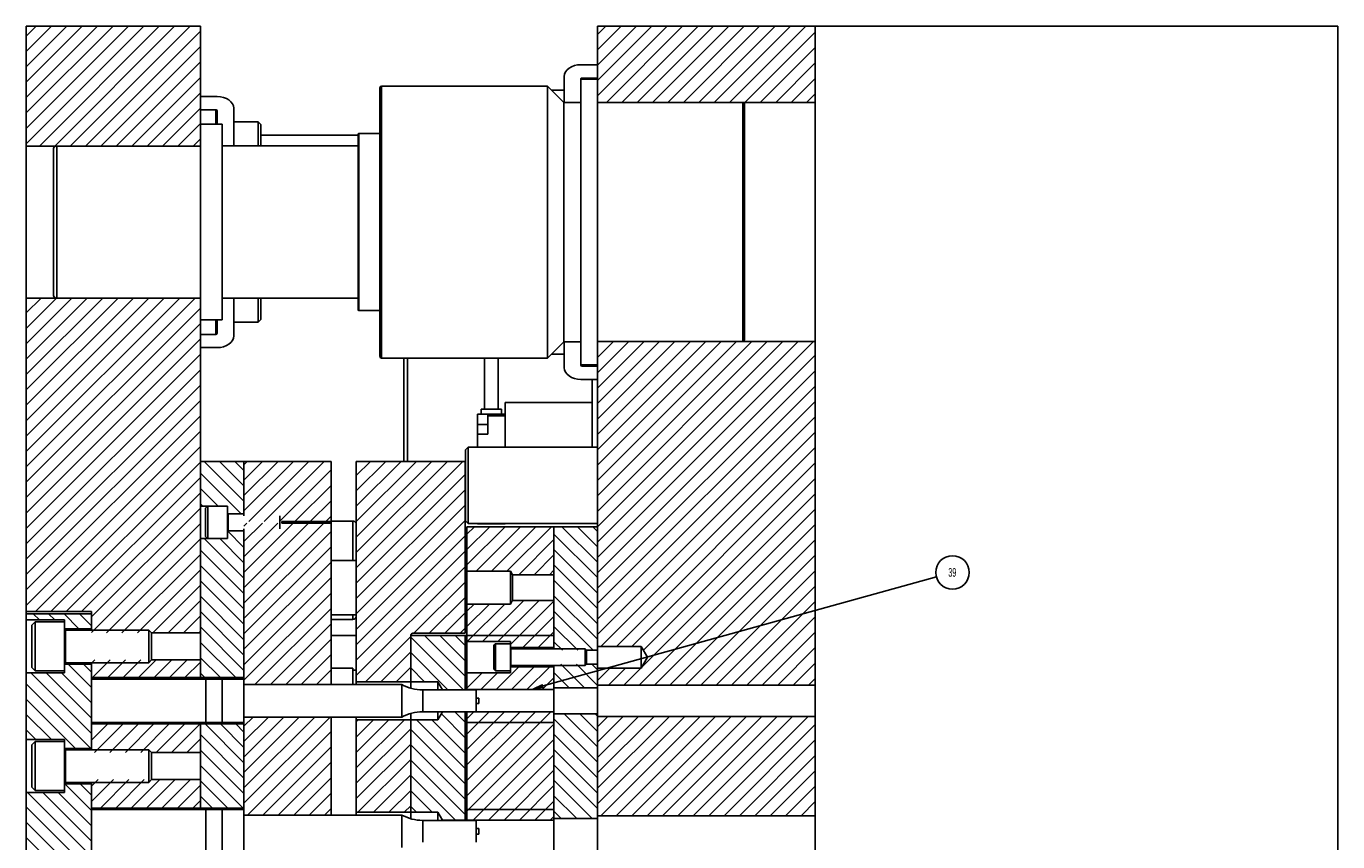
# Model space of a CAD drawing. Header units: inches. Extents: x 220 to 877, y 4 to 174.
# Tile 142 of 256: x 275 to 290, y 98 to 107. Entities that reach past the tile are written whole.
import ezdxf

# ---------------------------------------------------------------- set-up
doc = ezdxf.new("R2010")
doc.units = ezdxf.units.IN
doc.header["$LTSCALE"] = 0.5
doc.header["$MEASUREMENT"] = 0
for name, color, linetype in [('SID-M-D', 42, 'Continuous'), ('SID-M-F', 202, 'Continuous'), ('SID-M-S', 105, 'Continuous')]:
    doc.layers.add(name, color=color, linetype=linetype)
doc.styles.add('SLDTEXTSTYLE0', font='TXT', dxfattribs={"width": 0.595745})

msp = doc.modelspace()

# ---------------------------------------------------------------- linework, layer by layer
at = {"layer": 'SID-M-D'}
msp.add_line((280.53548, 99.8283), (285.04997, 101.08135), dxfattribs=at)
at = {"layer": 'SID-M-D', "color": 0}
msp.add_circle((285.23533, 101.13279), 0.19237, dxfattribs=at)
at = {"layer": 'SID-M-D'}
msp.add_solid([(280.54244, 99.80324), (280.38517, 99.78657), (280.54244, 99.80324), (280.52853, 99.85335)], dxfattribs=at)
at = {"layer": 'SID-M-F', "linetype": 'Continuous'}
for p, q in [((274.59937, 107.29572), (274.71222, 107.40857)), ((274.59937, 107.11895), (274.889, 107.40857)), ((274.59937, 106.94217), (275.06578, 107.40857)), ((274.59937, 106.76539), (275.24255, 107.40857)), ((274.59937, 106.58862), (275.41933, 107.40857)), ((274.59937, 106.41184), (275.59611, 107.40857)), ((274.59937, 106.23506), (275.77288, 107.40857)), ((274.59937, 106.05829), (275.94966, 107.40857)), ((274.75001, 106.03214), (276.12644, 107.40857)), ((274.92678, 106.03214), (276.30321, 107.40857)), ((275.10356, 106.03214), (276.47999, 107.40857)), ((281.15937, 107.31498), (281.25296, 107.40857)), ((281.15937, 107.13821), (281.42974, 107.40857)), ((281.15937, 106.96143), (281.60652, 107.40857)), ((281.15937, 106.78465), (281.78329, 107.40857)), ((281.15937, 106.60788), (281.96007, 107.40857)), ((281.26094, 106.53266), (282.13685, 107.40857)), ((281.43771, 106.53266), (282.31362, 107.40857)), ((281.61449, 106.53266), (282.4904, 107.40857)), ((281.79127, 106.53266), (282.66718, 107.40857)), ((281.96804, 106.53266), (282.84395, 107.40857)), ((282.14482, 106.53266), (283.02073, 107.40857)), ((282.3216, 106.53266), (283.19751, 107.40857)), ((282.49837, 106.53266), (283.37428, 107.40857)), ((282.67515, 106.53266), (283.55106, 107.40857)), ((275.28034, 106.03214), (276.59937, 107.35118)), ((282.85193, 106.53266), (283.65937, 107.34011)), ((275.45711, 106.03214), (276.59937, 107.1744)), ((283.0287, 106.53266), (283.65937, 107.16333)), ((275.63389, 106.03214), (276.59937, 106.99763)), ((283.20548, 106.53266), (283.65937, 106.98656)), ((275.81067, 106.03214), (276.59937, 106.82085)), ((283.38226, 106.53266), (283.65937, 106.80978)), ((275.98744, 106.03214), (276.59937, 106.64407)), ((283.55903, 106.53266), (283.65937, 106.633)), ((276.16422, 106.03214), (276.59937, 106.4673)), ((276.341, 106.03214), (276.59937, 106.29052)), ((276.51777, 106.03214), (276.59937, 106.11374)), ((274.59937, 104.11374), (274.77063, 104.285)), ((274.59937, 103.93697), (274.94741, 104.285)), ((274.59937, 103.76019), (275.12419, 104.285)), ((274.59937, 103.58341), (275.30096, 104.285)), ((274.59937, 103.40664), (275.47774, 104.285)), ((274.59937, 103.22986), (275.65452, 104.285)), ((274.59937, 103.05308), (275.83129, 104.285)), ((274.59937, 102.87631), (276.00807, 104.285)), ((274.59937, 102.69953), (276.18485, 104.285)), ((274.59937, 102.52275), (276.36162, 104.285)), ((274.59937, 102.34598), (276.5384, 104.285)), ((274.59937, 102.1692), (276.59937, 104.1692)), ((274.59937, 101.99242), (276.59937, 103.99242)), ((274.59937, 101.81564), (276.59937, 103.81564)), ((281.15937, 103.77945), (281.16441, 103.78448)), ((281.15937, 103.60267), (281.34118, 103.78448)), ((281.15937, 103.4259), (281.51796, 103.78448)), ((281.15937, 103.24912), (281.69474, 103.78448)), ((281.15937, 103.07234), (281.87151, 103.78448)), ((281.15937, 102.89557), (282.04829, 103.78448)), ((281.15937, 102.71879), (282.22507, 103.78448)), ((281.15937, 102.54201), (282.40184, 103.78448)), ((281.15937, 102.36524), (282.57862, 103.78448)), ((281.15937, 102.18846), (282.7554, 103.78448)), ((281.15937, 102.01168), (282.93217, 103.78448)), ((281.15937, 101.83491), (283.10895, 103.78448)), ((281.15937, 101.65813), (283.28573, 103.78448)), ((281.15937, 101.48135), (283.4625, 103.78448)), ((281.15937, 101.30458), (283.63928, 103.78448)), ((274.59937, 101.63887), (276.59937, 103.63887)), ((281.15937, 101.1278), (283.65937, 103.6278)), ((274.59937, 101.46209), (276.59937, 103.46209)), ((281.15937, 100.95102), (283.65937, 103.45102)), ((274.59937, 101.28531), (276.59937, 103.28531)), ((281.15937, 100.77425), (283.65937, 103.27425)), ((274.59937, 101.10854), (276.59937, 103.10854)), ((281.15937, 100.59747), (283.65937, 103.09747)), ((274.59937, 100.93176), (276.59937, 102.93176)), ((281.15937, 100.42069), (283.65937, 102.92069)), ((274.59937, 100.75498), (276.59937, 102.75498)), ((281.19903, 100.28357), (283.65937, 102.74392)), ((274.70474, 100.68357), (276.59937, 102.57821)), ((281.37581, 100.28357), (283.65937, 102.56714)), ((277.09937, 101.95122), (276.64202, 102.40857)), ((277.09937, 102.128), (276.8188, 102.40857)), ((277.09937, 102.30478), (276.99557, 102.40857)), ((277.09937, 102.3711), (277.13685, 102.40857)), ((277.09937, 102.19432), (277.31362, 102.40857)), ((277.09937, 102.01755), (277.4904, 102.40857)), ((277.09937, 101.84077), (277.66718, 102.40857)), ((277.15396, 101.71859), (277.84395, 102.40857)), ((277.33074, 101.71859), (278.02073, 102.40857)), ((278.38937, 102.24689), (278.55106, 102.40857)), ((278.38937, 102.07011), (278.72784, 102.40857)), ((278.38937, 101.89333), (278.90461, 102.40857)), ((278.38937, 101.71656), (279.08139, 102.40857)), ((278.38937, 101.53978), (279.25817, 102.40857)), ((278.38937, 101.363), (279.43494, 102.40857)), ((278.38937, 101.18623), (279.61172, 102.40857)), ((274.88152, 100.68357), (276.59937, 102.40143)), ((277.06655, 101.80727), (276.59937, 102.27444)), ((277.50752, 101.71859), (278.09937, 102.31044)), ((278.38937, 101.00945), (279.63937, 102.25945)), ((281.55258, 100.28357), (283.65937, 102.39036)), ((275.05829, 100.68357), (276.59937, 102.22465)), ((277.68429, 101.71859), (278.09937, 102.13366)), ((281.68564, 100.23986), (283.65937, 102.21359)), ((275.23507, 100.68357), (276.59937, 102.04788)), ((276.80267, 101.89437), (276.59937, 102.09767)), ((277.86107, 101.71859), (278.09937, 101.95689)), ((278.38937, 100.83267), (279.63937, 102.08267)), ((281.66425, 100.04168), (283.65937, 102.03681)), ((275.34937, 100.6211), (276.59937, 101.8711)), ((276.62589, 101.89437), (276.59937, 101.92089)), ((278.38937, 100.6559), (279.63937, 101.9059)), ((281.6376, 99.83826), (283.65937, 101.86003)), ((275.34937, 100.44432), (276.59937, 101.69432)), ((277.09937, 101.66399), (277.13394, 101.69856)), ((277.09937, 101.48722), (277.31072, 101.69856)), ((277.09937, 101.31044), (277.48749, 101.69856)), ((277.09937, 101.13366), (277.66427, 101.69856)), ((277.09937, 100.95689), (277.84105, 101.69856)), ((277.09937, 100.78011), (278.01782, 101.69856)), ((278.03785, 101.71859), (278.09937, 101.78011)), ((278.38937, 100.47912), (279.63937, 101.72912)), ((279.65937, 101.57234), (279.7456, 101.65857)), ((279.65937, 101.39557), (279.92238, 101.65857)), ((279.65937, 101.21879), (280.09916, 101.65857)), ((279.76441, 101.14705), (280.27593, 101.65857)), ((279.94119, 101.14705), (280.45271, 101.65857)), ((280.11797, 101.14705), (280.62949, 101.65857)), ((281.15937, 101.24998), (280.75078, 101.65857)), ((281.15937, 101.42676), (280.92756, 101.65857)), ((281.15937, 101.60353), (281.10433, 101.65857)), ((281.81438, 99.83826), (283.65937, 101.68326)), ((275.52165, 100.43982), (276.59937, 101.51755)), ((277.09937, 101.06734), (276.64394, 101.52278)), ((277.09937, 101.24411), (276.82071, 101.52278)), ((277.09937, 101.42089), (276.91038, 101.60988)), ((277.09937, 101.59767), (277.08716, 101.60988)), ((277.09937, 100.60333), (278.09937, 101.60333)), ((278.38937, 100.30234), (279.63937, 101.55234)), ((280.2543, 101.10661), (280.65937, 101.51168)), ((281.15937, 101.0732), (280.65937, 101.5732)), ((281.99115, 99.83826), (283.65937, 101.50648)), ((277.09937, 100.89056), (276.59937, 101.39056)), ((277.09937, 100.42656), (278.09937, 101.42656)), ((278.38937, 100.12557), (279.63937, 101.37557)), ((281.15937, 100.89643), (280.65937, 101.39643)), ((275.69843, 100.43982), (276.59937, 101.34077)), ((277.09937, 100.71378), (276.59937, 101.21378)), ((277.09937, 100.24978), (278.09937, 101.24978)), ((280.43107, 101.10661), (280.65937, 101.33491)), ((281.15937, 100.71965), (280.65937, 101.21965)), ((282.16793, 99.83826), (283.65937, 101.3297)), ((275.8752, 100.43982), (276.59937, 101.16399)), ((277.09937, 100.073), (278.09937, 101.073)), ((278.38937, 99.94879), (279.63937, 101.19879)), ((280.60785, 101.10661), (280.65937, 101.15813)), ((282.34471, 99.83826), (283.65937, 101.15293)), ((276.05198, 100.43982), (276.59937, 100.98722)), ((277.09937, 100.53701), (276.59937, 101.03701)), ((279.05093, 100.43357), (279.63937, 101.02201)), ((281.15937, 100.54287), (280.65937, 101.04287)), ((282.52148, 99.83826), (283.65937, 100.97615)), ((276.22876, 100.43982), (276.59937, 100.81044)), ((277.09937, 100.36023), (276.59937, 100.86023)), ((277.09937, 99.89623), (278.09937, 100.89623)), ((279.22771, 100.43357), (279.63937, 100.84524)), ((279.65937, 100.68846), (279.74101, 100.77009)), ((279.65937, 100.51168), (279.91778, 100.77009)), ((279.66254, 100.33807), (280.09456, 100.77009)), ((279.83932, 100.33807), (280.31178, 100.81054)), ((280.01609, 100.33807), (280.48856, 100.81054)), ((280.15937, 100.30458), (280.65937, 100.80458)), ((281.15937, 100.3661), (280.65937, 100.8661)), ((282.69826, 99.83826), (283.65937, 100.79937)), ((274.75021, 100.58807), (274.67971, 100.65857)), ((274.92699, 100.58807), (274.85649, 100.65857)), ((275.20526, 100.48657), (275.03326, 100.65857)), ((275.34937, 100.51924), (275.21004, 100.65857)), ((276.40553, 100.43982), (276.59937, 100.63366)), ((277.09937, 100.18345), (276.59937, 100.68345)), ((277.226, 99.84607), (278.09937, 100.71945)), ((279.40449, 100.43357), (279.63937, 100.66846)), ((280.30065, 100.26907), (280.65937, 100.6278)), ((281.11062, 100.23807), (280.65937, 100.68932)), ((282.87504, 99.83826), (283.65937, 100.6226)), ((276.58231, 100.43982), (276.59937, 100.45689)), ((277.09937, 100.00668), (276.59937, 100.50668)), ((277.40277, 99.84607), (278.09937, 100.54267)), ((279.58126, 100.43357), (279.63937, 100.49168)), ((280.47742, 100.26907), (280.65937, 100.45102)), ((280.93384, 100.23807), (280.65937, 100.51254)), ((277.00508, 99.9242), (276.59937, 100.3299)), ((277.57955, 99.84607), (278.09937, 100.3659)), ((278.49468, 99.87732), (279.01437, 100.39701)), ((279.61857, 99.78557), (279.01437, 100.38978)), ((279.63937, 99.94155), (279.17235, 100.40857)), ((279.63937, 100.11833), (279.34913, 100.40857)), ((279.63937, 100.29511), (279.52591, 100.40857)), ((280.75707, 100.23807), (280.65937, 100.33577)), ((283.05181, 99.83826), (283.65937, 100.44582)), ((276.8283, 99.9242), (276.59937, 100.15312)), ((277.75633, 99.84607), (278.09937, 100.18912)), ((278.67146, 99.87732), (279.01437, 100.22024)), ((279.4418, 99.78557), (279.01437, 100.213)), ((280.6542, 100.26907), (280.65937, 100.27425)), ((283.22859, 99.83826), (283.65937, 100.26904)), ((275.34937, 99.81213), (275.08093, 100.08057)), ((275.34937, 99.98891), (275.25771, 100.08057)), ((275.34937, 100.09077), (275.38593, 100.12732)), ((275.35958, 99.9242), (275.5627, 100.12732)), ((275.53635, 99.9242), (275.73948, 100.12732)), ((275.71313, 99.9242), (275.91626, 100.12732)), ((275.88991, 99.9242), (276.09303, 100.12732)), ((276.06668, 99.9242), (276.26981, 100.12732)), ((276.24346, 99.9242), (276.44659, 100.12732)), ((276.42024, 99.9242), (276.59937, 100.10333)), ((277.9331, 99.84607), (278.09937, 100.01234)), ((278.84824, 99.87732), (279.01437, 100.04346)), ((279.17327, 99.87732), (279.01437, 100.03622)), ((279.99492, 99.78657), (280.25642, 100.04807)), ((280.1717, 99.78657), (280.4332, 100.04807)), ((280.34848, 99.78657), (280.60998, 100.04807)), ((281.01135, 99.80701), (280.73929, 100.07907)), ((281.15937, 99.83577), (280.91607, 100.07907)), ((281.15937, 100.01254), (281.09284, 100.07907)), ((281.15937, 99.89036), (281.30258, 100.03357)), ((281.28405, 99.83826), (281.47936, 100.03357)), ((281.46082, 99.83826), (281.65614, 100.03357)), ((283.40537, 99.83826), (283.65937, 100.09227)), ((275.34283, 99.11157), (274.59937, 99.85503)), ((275.34937, 99.2818), (274.6521, 99.97907)), ((275.34937, 99.45858), (274.82888, 99.97907)), ((275.34937, 99.63536), (275.00566, 99.97907)), ((276.59701, 99.9242), (276.59937, 99.92656)), ((276.65152, 99.9242), (276.59937, 99.97635)), ((279.65937, 99.80458), (279.83387, 99.97907)), ((279.81815, 99.78657), (280.01065, 99.97907)), ((280.52525, 99.78657), (280.65937, 99.92069)), ((280.83457, 99.80701), (280.65937, 99.98221)), ((283.58214, 99.83826), (283.65937, 99.91549)), ((275.16605, 99.11157), (274.59937, 99.67825)), ((274.88777, 99.21307), (274.59937, 99.50147)), ((277.09937, 99.3659), (277.20455, 99.47107)), ((277.09937, 99.18912), (277.38133, 99.47107)), ((277.09937, 99.01234), (277.5581, 99.47107)), ((277.09937, 98.83557), (277.73488, 99.47107)), ((277.09937, 98.65879), (277.91166, 99.47107)), ((277.09937, 98.48201), (278.08843, 99.47107)), ((278.38937, 99.41846), (278.41074, 99.43982)), ((278.38937, 99.24168), (278.58751, 99.43982)), ((278.38937, 99.06491), (278.76429, 99.43982)), ((278.38937, 98.88813), (278.94107, 99.43982)), ((279.63937, 98.88089), (279.08044, 99.43982)), ((279.63937, 99.05767), (279.25722, 99.43982)), ((279.63937, 99.23444), (279.36608, 99.50774)), ((279.63937, 99.41122), (279.51902, 99.53157)), ((279.65937, 99.27425), (279.9157, 99.53057)), ((279.65937, 99.09747), (280.09248, 99.53057)), ((279.65937, 98.92069), (280.26925, 99.53057)), ((279.65937, 98.74392), (280.44603, 99.53057)), ((279.65937, 98.56714), (280.62281, 99.53057)), ((279.65937, 99.45102), (279.73892, 99.53057)), ((281.15937, 98.95188), (280.65937, 99.45188)), ((281.15937, 99.12866), (280.7779, 99.51014)), ((281.15937, 99.30544), (280.95467, 99.51014)), ((281.15937, 99.48221), (281.13145, 99.51014)), ((281.15937, 99.36003), (281.27823, 99.47889)), ((281.15937, 99.18326), (281.455, 99.47889)), ((281.15937, 99.00648), (281.63178, 99.47889)), ((281.15937, 98.8297), (281.80856, 99.47889)), ((281.15937, 98.65293), (281.98533, 99.47889)), ((281.15937, 98.47615), (282.16211, 99.47889)), ((281.19826, 98.33826), (282.33889, 99.47889)), ((281.37504, 98.33826), (282.51566, 99.47889)), ((281.55181, 98.33826), (282.69244, 99.47889)), ((281.72859, 98.33826), (282.86922, 99.47889)), ((281.90537, 98.33826), (283.04599, 99.47889)), ((282.08214, 98.33826), (283.22277, 99.47889)), ((282.25892, 98.33826), (283.39955, 99.47889)), ((282.4357, 98.33826), (283.57632, 99.47889)), ((274.711, 99.21307), (274.59937, 99.3247)), ((275.34937, 99.38366), (275.35866, 99.39295)), ((275.34937, 99.20689), (275.53543, 99.39295)), ((275.38409, 99.06482), (275.71221, 99.39295)), ((275.56086, 99.06482), (275.88899, 99.39295)), ((275.73764, 99.06482), (276.06576, 99.39295)), ((275.91442, 99.06482), (276.24254, 99.39295)), ((276.09119, 99.06482), (276.41932, 99.39295)), ((276.26797, 99.06482), (276.59609, 99.39295)), ((277.09937, 98.76924), (276.59937, 99.26924)), ((277.09937, 98.94602), (276.65244, 99.39295)), ((277.09937, 99.12279), (276.82922, 99.39295)), ((277.09937, 99.29957), (277.006, 99.39295)), ((277.14021, 98.34607), (278.09937, 99.30524)), ((278.38937, 98.71135), (279.01437, 99.33635)), ((279.63937, 98.70411), (279.01437, 99.32911)), ((279.65937, 98.39036), (280.65937, 99.39036)), ((281.15937, 98.77511), (280.65937, 99.27511)), ((282.61247, 98.33826), (283.65937, 99.38516)), ((276.44475, 99.06482), (276.59937, 99.21945)), ((277.31699, 98.34607), (278.09937, 99.12846)), ((278.38937, 98.53458), (279.01437, 99.15958)), ((279.63937, 98.52734), (279.01437, 99.15234)), ((279.73236, 98.28657), (280.65937, 99.21359)), ((281.15937, 98.59833), (280.65937, 99.09833)), ((282.78925, 98.33826), (283.65937, 99.20838)), ((277.09937, 98.59246), (276.59937, 99.09246)), ((277.49376, 98.34607), (278.09937, 98.95168)), ((278.4089, 98.37732), (279.01437, 98.9828)), ((279.63937, 98.35056), (279.01437, 98.97556)), ((279.90914, 98.28657), (280.65937, 99.03681)), ((282.96603, 98.33826), (283.65937, 99.03161)), ((277.09086, 98.4242), (276.59937, 98.91569)), ((278.58567, 98.37732), (279.01437, 98.80602)), ((279.52758, 98.28557), (279.01437, 98.79878)), ((280.08591, 98.28657), (280.65937, 98.86003)), ((281.15937, 98.42155), (280.65937, 98.92155)), ((283.1428, 98.33826), (283.65937, 98.85483)), ((275.34937, 98.39792), (275.04172, 98.70557)), ((275.34937, 98.5747), (275.2185, 98.70557)), ((275.34937, 98.67656), (275.42514, 98.75232)), ((275.34937, 98.49978), (275.60192, 98.75232)), ((275.45057, 98.4242), (275.77869, 98.75232)), ((275.62734, 98.4242), (275.95547, 98.75232)), ((275.80412, 98.4242), (276.13225, 98.75232)), ((275.9809, 98.4242), (276.30902, 98.75232)), ((276.15767, 98.4242), (276.4858, 98.75232)), ((276.33445, 98.4242), (276.59937, 98.68912)), ((276.91409, 98.4242), (276.59937, 98.73891)), ((277.67054, 98.34607), (278.09937, 98.77491)), ((280.26269, 98.28657), (280.65937, 98.68326)), ((281.09714, 98.30701), (280.65937, 98.74478)), ((283.31958, 98.33826), (283.65937, 98.67805)), ((275.34937, 97.86759), (274.61289, 98.60407)), ((275.34937, 98.04437), (274.78967, 98.60407)), ((275.34937, 98.22114), (274.96644, 98.60407)), ((276.51123, 98.4242), (276.59937, 98.51234)), ((276.73731, 98.4242), (276.59937, 98.56213)), ((277.84732, 98.34607), (278.09937, 98.59813)), ((278.76245, 98.37732), (279.01437, 98.62925)), ((279.25906, 98.37732), (279.01437, 98.62201)), ((280.43947, 98.28657), (280.65937, 98.50648)), ((280.92036, 98.30701), (280.65937, 98.568)), ((283.49636, 98.33826), (283.65937, 98.50128)), ((275.30361, 97.73657), (274.59937, 98.44081)), ((278.02409, 98.34607), (278.09937, 98.42135)), ((278.93923, 98.37732), (279.01437, 98.45247)), ((279.08228, 98.37732), (279.01437, 98.44523)), ((280.74358, 98.30701), (280.65937, 98.39122)), ((275.02534, 97.83807), (274.59937, 98.26404)), ((280.61624, 98.28657), (280.65937, 98.3297)), ((274.84856, 97.83807), (274.59937, 98.08726))]:
    msp.add_line(p, q, dxfattribs=at)
at = {"layer": 'SID-M-S'}
for p, q in [((274.59937, 100.58807), (274.59937, 107.40857)), ((276.59937, 107.40857), (274.59937, 107.40857)), ((276.59937, 107.40857), (276.59937, 99.90857)), ((281.15937, 107.40857), (281.15937, 100.07907)), ((281.15937, 107.40857), (289.65937, 107.40857)), ((283.65937, 90.40857), (283.65937, 107.40857)), ((289.65937, 90.40857), (289.65937, 107.40857)), ((280.80923, 106.90619), (280.83273, 106.92644)), ((280.83273, 106.92644), (280.86137, 106.94306)), ((280.86137, 106.94306), (280.89405, 106.95541)), ((280.89405, 106.95541), (280.9295, 106.96302)), ((280.9295, 106.96302), (280.96637, 106.96558)), ((281.15937, 106.96558), (280.96637, 106.96558)), ((280.77737, 106.83194), (280.781, 106.85801)), ((280.77737, 106.53357), (280.77737, 106.83194)), ((280.781, 106.85801), (280.79176, 106.88308)), ((280.79176, 106.88308), (280.80923, 106.90619)), ((280.96637, 106.80118), (280.96637, 103.51596)), ((281.15937, 106.80007), (280.96637, 106.80007)), ((280.98387, 106.81356), (281.15937, 106.81356)), ((280.98387, 106.81356), (280.98387, 106.80007)), ((278.65937, 103.61607), (278.65937, 106.70107)), ((280.58587, 106.72107), (278.67937, 106.72107)), ((278.67937, 103.59607), (278.67937, 106.72107)), ((280.77337, 106.53357), (280.58587, 106.72107)), ((280.58587, 103.59607), (280.58587, 106.72107)), ((280.77737, 106.67458), (280.63237, 106.67458)), ((276.59937, 106.60099), (276.79237, 106.60099)), ((276.79237, 106.60099), (276.82925, 106.59842)), ((276.82925, 106.59842), (276.8647, 106.59081)), ((276.8647, 106.59081), (276.89738, 106.57846)), ((276.89738, 106.57846), (276.92602, 106.56184)), ((276.92602, 106.56184), (276.94952, 106.54159)), ((276.94952, 106.54159), (276.96699, 106.51849)), ((276.96699, 106.51849), (276.97774, 106.49342)), ((276.97774, 106.49342), (276.98137, 106.46734)), ((280.96637, 106.53357), (280.77337, 106.53357)), ((280.77337, 103.78357), (280.77337, 106.53357)), ((281.15937, 106.53266), (283.65937, 106.53266)), ((282.82687, 103.78448), (282.82687, 106.53266)), ((282.84687, 103.80357), (282.84687, 106.51357)), ((276.77487, 106.44896), (276.59937, 106.44896)), ((276.77487, 106.28357), (276.77487, 106.44896)), ((276.79237, 106.28357), (276.79237, 106.43658)), ((276.98137, 106.46734), (276.98137, 106.03357)), ((276.84937, 106.28357), (276.59937, 106.28357)), ((276.84937, 106.28357), (276.84937, 104.03357)), ((277.26262, 106.30998), (276.98137, 106.30998)), ((277.29387, 106.27873), (277.26262, 106.30998)), ((277.26262, 106.30998), (277.26262, 106.03357)), ((277.29387, 106.27873), (277.29387, 106.03357)), ((278.65937, 106.1742), (278.41725, 106.1742)), ((278.41725, 104.14295), (278.41725, 106.1742)), ((274.59937, 106.03214), (276.59937, 106.03214)), ((274.95124, 106.03214), (274.95124, 104.285)), ((278.40937, 106.03357), (276.84937, 106.03357)), ((277.29387, 106.15857), (278.40937, 106.15857)), ((278.40937, 104.15082), (278.40937, 106.16632)), ((274.91187, 105.9942), (274.91187, 104.32294)), ((276.59937, 104.285), (274.59937, 104.285)), ((276.84937, 104.28357), (278.40937, 104.28357)), ((276.98137, 104.28357), (276.98137, 103.8498)), ((277.26262, 104.28357), (277.26262, 104.00717)), ((277.29387, 104.28357), (277.29387, 104.03842)), ((278.41725, 104.14295), (278.65937, 104.14295)), ((276.59937, 104.03357), (276.84937, 104.03357)), ((276.77487, 103.86819), (276.77487, 104.03357)), ((276.79237, 104.03357), (276.79237, 103.88056)), ((276.98137, 104.00717), (277.26262, 104.00717)), ((277.26262, 104.00717), (277.29387, 104.03842)), ((276.77487, 103.86819), (276.59937, 103.86819)), ((276.94952, 103.77556), (276.92602, 103.7553)), ((276.96699, 103.79866), (276.94952, 103.77556)), ((276.97774, 103.82373), (276.96699, 103.79866)), ((276.98137, 103.8498), (276.97774, 103.82373)), ((280.58587, 103.59607), (280.77337, 103.78357)), ((280.77337, 103.78357), (280.96637, 103.78357)), ((280.77737, 103.48521), (280.77737, 103.78357)), ((283.65937, 103.78448), (281.15937, 103.78448)), ((276.59937, 103.71616), (276.79237, 103.71616)), ((276.82925, 103.71873), (276.79237, 103.71616)), ((276.8647, 103.72633), (276.82925, 103.71873)), ((276.89738, 103.73868), (276.8647, 103.72633)), ((276.92602, 103.7553), (276.89738, 103.73868)), ((280.63237, 103.64257), (280.77737, 103.64257)), ((278.67937, 103.59607), (280.58587, 103.59607)), ((278.93699, 103.59607), (278.93699, 102.40857)), ((278.97799, 102.40857), (278.97799, 103.59607)), ((279.86115, 103.59607), (279.86115, 103.01074)), ((280.01863, 103.01074), (280.01863, 103.59607)), ((280.781, 103.45913), (280.77737, 103.48521)), ((280.96637, 103.51707), (281.15937, 103.51707)), ((280.98387, 103.51707), (280.98387, 103.50359)), ((280.98387, 103.50359), (281.15937, 103.50359)), ((280.79176, 103.43406), (280.781, 103.45913)), ((280.80923, 103.41096), (280.79176, 103.43406)), ((280.83273, 103.39071), (280.80923, 103.41096)), ((280.86137, 103.37408), (280.83273, 103.39071)), ((280.89405, 103.36174), (280.86137, 103.37408)), ((280.9295, 103.35413), (280.89405, 103.36174)), ((280.96637, 103.35156), (280.9295, 103.35413)), ((281.15937, 103.35156), (280.96637, 103.35156)), ((281.09937, 102.57107), (281.09937, 103.35156)), ((279.82178, 103.01074), (279.82178, 102.95168)), ((280.058, 103.01074), (279.82178, 103.01074)), ((280.058, 102.95168), (280.058, 103.01074)), ((280.09737, 103.08357), (280.09737, 102.57107)), ((280.09737, 103.08357), (281.09937, 103.08357)), ((279.78241, 102.95168), (279.78241, 102.57107)), ((279.78241, 102.95168), (280.09737, 102.95168)), ((279.90052, 102.95168), (279.90052, 102.72334)), ((280.09737, 102.932), (279.90052, 102.932)), ((279.78241, 102.83357), (279.90052, 102.83357)), ((279.90052, 102.72334), (279.78241, 102.72334)), ((279.67237, 102.57107), (279.64237, 102.54107)), ((281.15937, 102.57107), (279.67237, 102.57107)), ((279.67237, 101.69607), (279.67237, 102.57107)), ((278.09937, 102.40857), (276.59937, 102.40857)), ((277.09937, 102.40857), (277.09937, 101.78357)), ((278.09937, 102.40857), (278.09937, 99.84607)), ((279.63937, 102.40857), (278.38937, 102.40857)), ((278.38937, 102.40857), (278.38937, 99.84607)), ((279.63937, 102.40857), (279.63937, 100.43357)), ((279.64237, 101.72607), (279.64237, 102.54107)), ((276.59937, 101.89437), (276.90937, 101.89437)), ((276.68267, 101.89437), (276.65937, 101.87107)), ((276.65937, 101.54607), (276.65937, 101.87107)), ((276.68437, 101.52278), (276.68437, 101.89437)), ((276.90937, 101.89437), (276.90937, 101.52278)), ((276.90937, 101.80727), (277.09937, 101.80727)), ((276.90977, 101.60988), (276.90977, 101.80727)), ((276.91129, 101.60988), (276.91129, 101.80727)), ((276.91868, 101.60988), (276.91868, 101.80727)), ((277.50987, 101.63357), (277.50987, 101.78357)), ((277.53437, 101.71859), (278.09937, 101.71859)), ((277.53437, 101.69856), (277.53437, 101.71859)), ((278.09937, 101.69856), (277.53437, 101.69856)), ((278.35, 101.72353), (278.09937, 101.72353)), ((278.35, 101.72353), (278.35, 101.27107)), ((279.64237, 101.72607), (279.67237, 101.69607)), ((279.65937, 101.65857), (279.65937, 99.97907)), ((281.15937, 101.65857), (279.65937, 101.65857)), ((279.67237, 101.69607), (281.15937, 101.69607)), ((279.78241, 101.69607), (279.78241, 101.69184)), ((280.09737, 101.69184), (279.78241, 101.69184)), ((280.09737, 101.69184), (280.09737, 101.69607)), ((280.65937, 101.65857), (280.65937, 100.25357)), ((276.90937, 101.52278), (276.59937, 101.52278)), ((276.65937, 101.54607), (276.68267, 101.52278)), ((277.09937, 101.60988), (276.90937, 101.60988)), ((277.09937, 101.63357), (277.09937, 99.90857)), ((278.38937, 101.27107), (278.09937, 101.27107)), ((279.65937, 101.27107), (279.63937, 101.27107)), ((279.65937, 101.14705), (280.15937, 101.14705)), ((280.15937, 101.14705), (280.18175, 101.10661)), ((280.15937, 101.14705), (280.15937, 100.77009)), ((280.18175, 101.10661), (280.65937, 101.10661)), ((280.18175, 101.10661), (280.18175, 100.81054)), ((280.15937, 100.77009), (279.65937, 100.77009)), ((280.65937, 100.81054), (280.18175, 100.81054)), ((274.59937, 100.68357), (275.34937, 100.68357)), ((275.34937, 100.65857), (274.59937, 100.65857)), ((275.34937, 100.68357), (275.34937, 100.47107)), ((278.09937, 100.64607), (278.38937, 100.64607)), ((278.35, 100.64607), (278.35, 100.59361)), ((279.63937, 100.64607), (279.65937, 100.64607)), ((274.59937, 99.21307), (274.59937, 100.58807)), ((274.59937, 100.58807), (275.03937, 100.58807)), ((274.70187, 100.56482), (274.66437, 100.52732)), ((274.66437, 100.03982), (274.66437, 100.52732)), ((275.03937, 100.56482), (274.70187, 100.56482)), ((274.70187, 100.00232), (274.70187, 100.56482)), ((275.03937, 100.58807), (275.03937, 99.97907)), ((275.03937, 100.48657), (275.34937, 100.48657)), ((275.03977, 100.47107), (275.03937, 100.47107)), ((275.03977, 100.09607), (275.03977, 100.47107)), ((275.05114, 100.47107), (275.04129, 100.44402)), ((276.00812, 100.47107), (275.05114, 100.47107)), ((275.05114, 100.09607), (275.05114, 100.47107)), ((276.03937, 100.43982), (276.00812, 100.47107)), ((276.00812, 100.09607), (276.00812, 100.47107)), ((278.09937, 100.59361), (278.35, 100.59361)), ((275.04129, 100.12313), (275.04129, 100.44402)), ((276.03937, 100.43982), (276.59937, 100.43982)), ((276.03937, 100.12732), (276.03937, 100.43982)), ((278.09937, 100.40857), (278.38937, 100.40857)), ((279.65937, 100.40857), (279.01437, 100.40857)), ((279.01437, 100.40857), (279.01437, 99.80557)), ((279.03937, 100.43357), (279.63937, 100.43357)), ((279.63937, 100.40857), (279.63937, 99.78457)), ((279.65937, 100.40857), (280.65937, 100.40857)), ((279.65937, 100.33807), (280.15937, 100.33807)), ((279.98837, 100.31457), (279.96937, 100.29557)), ((280.15937, 100.31457), (279.98837, 100.31457)), ((279.98837, 100.00257), (279.98837, 100.31457)), ((280.15937, 100.33807), (280.15937, 99.97907)), ((279.65937, 100.22857), (279.63937, 100.22857)), ((279.96937, 100.02157), (279.96937, 100.29557)), ((280.15937, 100.26907), (280.65937, 100.26907)), ((280.15977, 100.25357), (280.15937, 100.25357)), ((280.15977, 100.06357), (280.15977, 100.25357)), ((280.16541, 100.25357), (280.16129, 100.24227)), ((280.16129, 100.07488), (280.16129, 100.24227)), ((281.01887, 100.25357), (280.16541, 100.25357)), ((280.16541, 100.06357), (280.16541, 100.25357)), ((281.03437, 100.23807), (281.01887, 100.25357)), ((281.01887, 100.06357), (281.01887, 100.25357)), ((281.03437, 100.23807), (281.15937, 100.23807)), ((281.03437, 100.07907), (281.03437, 100.23807)), ((281.15937, 100.28357), (281.65937, 100.28357)), ((281.65937, 100.28357), (281.73448, 100.15857)), ((281.65937, 100.28357), (281.65937, 100.03357)), ((281.73448, 100.15857), (281.65937, 100.03357)), ((274.66437, 100.03982), (274.70187, 100.00232)), ((274.70187, 100.00232), (275.03937, 100.00232)), ((275.03937, 100.09607), (275.03977, 100.09607)), ((275.34937, 100.08057), (275.03937, 100.08057)), ((275.04129, 100.12313), (275.05114, 100.09607)), ((275.05114, 100.09607), (276.00812, 100.09607)), ((275.34937, 100.09607), (275.34937, 99.09607)), ((276.00812, 100.09607), (276.03937, 100.12732)), ((276.59937, 100.12732), (276.03937, 100.12732)), ((278.09937, 100.03357), (278.34937, 100.03357)), ((278.34937, 99.84607), (278.34937, 100.03357)), ((278.34937, 100.00857), (278.38937, 100.00857)), ((279.96937, 100.02157), (279.98837, 100.00257)), ((279.98837, 100.00257), (280.15937, 100.00257)), ((280.15937, 100.06357), (280.15977, 100.06357)), ((280.65937, 100.04807), (280.15937, 100.04807)), ((280.16129, 100.07488), (280.16541, 100.06357)), ((280.16541, 100.06357), (281.01887, 100.06357)), ((280.65937, 100.06357), (280.65937, 97.75357)), ((281.01887, 100.06357), (281.03437, 100.07907)), ((281.15937, 100.07907), (281.03437, 100.07907)), ((281.15937, 95.04188), (281.15937, 100.07907)), ((281.65937, 100.03357), (281.15937, 100.03357)), ((275.03937, 99.97907), (274.59937, 99.97907)), ((275.34937, 99.9242), (277.09937, 99.9242)), ((277.09937, 99.90857), (275.34937, 99.90857)), ((276.66137, 99.90857), (276.66137, 99.40857)), ((276.66187, 99.40857), (276.66187, 99.90857)), ((276.84937, 99.90857), (276.84937, 99.40857)), ((277.09937, 99.90857), (277.09937, 96.18357)), ((278.38937, 99.87732), (279.32687, 99.87732)), ((279.32687, 99.87732), (279.37985, 99.78557)), ((279.32687, 99.87732), (279.32687, 99.78457)), ((279.63937, 99.91857), (279.65937, 99.91857)), ((279.63937, 99.90857), (279.65937, 99.90857)), ((279.65937, 99.97907), (279.65937, 99.78457)), ((280.15937, 99.97907), (279.65937, 99.97907)), ((278.91137, 99.84607), (277.09937, 99.84607)), ((278.91137, 99.84607), (278.91137, 99.47107)), ((279.76437, 99.78457), (279.15162, 99.78457)), ((279.15162, 99.78457), (279.15162, 99.53257)), ((279.37985, 99.78557), (279.37985, 99.78457)), ((279.37985, 99.78557), (279.63937, 99.78557)), ((279.65937, 99.78657), (280.65937, 99.78657)), ((279.76437, 99.78457), (279.76437, 99.53257)), ((280.65937, 99.80701), (281.15937, 99.80701)), ((281.15937, 99.83826), (283.65937, 99.83826)), ((279.79587, 99.69007), (279.76437, 99.69007)), ((279.76437, 99.62707), (279.79587, 99.62707)), ((279.79587, 99.62707), (279.79587, 99.69007)), ((275.34937, 99.40857), (277.09937, 99.40857)), ((276.59937, 99.40857), (276.59937, 98.40857)), ((277.09937, 99.47107), (278.91137, 99.47107)), ((278.09937, 99.47107), (278.09937, 98.34607)), ((278.38937, 99.47107), (278.38937, 98.34607)), ((279.32687, 99.43982), (278.38937, 99.43982)), ((279.01437, 99.51337), (279.01437, 98.30378)), ((279.15162, 99.53257), (279.76437, 99.53257)), ((279.32687, 99.53257), (279.32687, 99.43982)), ((279.37985, 99.53157), (279.32687, 99.43982)), ((279.37985, 99.53257), (279.37985, 99.53157)), ((279.63937, 99.53157), (279.37985, 99.53157)), ((279.63937, 99.53257), (279.63937, 98.28457)), ((279.65937, 99.53257), (279.65937, 98.28457)), ((280.65937, 99.53057), (279.65937, 99.53057)), ((280.65937, 99.40857), (279.65937, 99.40857)), ((281.15937, 99.51014), (280.65937, 99.51014)), ((283.65937, 99.47889), (281.15937, 99.47889)), ((277.09937, 99.39295), (275.34937, 99.39295)), ((274.59937, 99.21307), (275.03937, 99.21307)), ((274.59937, 99.21307), (274.59937, 97.13357)), ((274.70187, 99.18982), (274.66437, 99.15232)), ((274.66437, 98.66482), (274.66437, 99.15232)), ((275.03937, 99.18982), (274.70187, 99.18982)), ((274.70187, 98.62732), (274.70187, 99.18982)), ((275.03937, 99.21307), (275.03937, 98.60407)), ((275.03937, 99.11157), (275.34937, 99.11157)), ((275.03977, 99.09607), (275.03937, 99.09607)), ((275.03977, 98.72107), (275.03977, 99.09607)), ((275.05114, 99.09607), (275.04129, 99.06902)), ((276.00812, 99.09607), (275.05114, 99.09607)), ((275.05114, 98.72107), (275.05114, 99.09607)), ((276.03937, 99.06482), (276.00812, 99.09607)), ((276.00812, 98.72107), (276.00812, 99.09607)), ((275.04129, 98.74813), (275.04129, 99.06902)), ((276.03937, 99.06482), (276.59937, 99.06482)), ((276.03937, 98.75232), (276.03937, 99.06482)), ((274.66437, 98.66482), (274.70187, 98.62732)), ((275.03937, 98.72107), (275.03977, 98.72107)), ((275.34937, 98.70557), (275.03937, 98.70557)), ((275.04129, 98.74813), (275.05114, 98.72107)), ((275.05114, 98.72107), (276.00812, 98.72107)), ((275.34937, 98.72107), (275.34937, 97.72107)), ((276.00812, 98.72107), (276.03937, 98.75232)), ((276.59937, 98.75232), (276.03937, 98.75232)), ((275.03937, 98.60407), (274.59937, 98.60407)), ((274.70187, 98.62732), (275.03937, 98.62732)), ((275.34937, 98.4242), (277.09937, 98.4242)), ((277.09937, 98.40857), (275.34937, 98.40857)), ((276.66137, 98.40857), (276.66137, 97.90857)), ((276.66187, 97.90857), (276.66187, 98.40857)), ((276.84937, 98.40857), (276.84937, 97.90857)), ((278.91137, 98.34607), (277.09937, 98.34607)), ((278.38937, 98.37732), (279.32687, 98.37732)), ((278.91137, 98.34607), (278.91137, 97.97107)), ((279.32687, 98.37732), (279.37985, 98.28557)), ((279.32687, 98.37732), (279.32687, 98.28457)), ((279.65937, 98.40857), (280.65937, 98.40857)), ((279.76437, 98.28457), (279.15162, 98.28457)), ((279.15162, 98.28457), (279.15162, 98.03257)), ((279.37985, 98.28557), (279.63937, 98.28557)), ((279.37985, 98.28557), (279.37985, 98.28457)), ((279.65937, 98.28657), (280.65937, 98.28657)), ((279.76437, 98.28457), (279.76437, 98.03257)), ((280.65937, 98.30701), (281.15937, 98.30701)), ((281.15937, 98.33826), (283.65937, 98.33826)), ((279.79587, 98.19007), (279.76437, 98.19007)), ((279.76437, 98.12707), (279.79587, 98.12707)), ((279.79587, 98.12707), (279.79587, 98.19007))]:
    msp.add_line(p, q, dxfattribs=at)
for centre, radius, start, end in [((280.98169, 106.79809), 0.01562, 81.950533, 168.578246), ((278.67937, 106.70107), 0.02, 90, 180), ((282.82687, 106.51357), 0.02, 0, 72.655667), ((276.77706, 106.43349), 0.01562, 11.421754, 98.049467), ((278.41725, 106.16632), 0.00787, 90, 180), ((274.95124, 105.9942), 0.03937, 105.488383, 180), ((274.95124, 104.32294), 0.03937, 180, 254.511617), ((278.41725, 104.15082), 0.00787, 180, 270), ((276.77706, 103.88366), 0.01562, 261.950533, 348.578246), ((282.82687, 103.80357), 0.02, 287.344333, 0), ((278.67937, 103.61607), 0.02, 180, 270), ((280.98169, 103.51906), 0.01562, 191.421754, 278.049467), ((278.35, 101.68416), 0.03937, 0, 90), ((278.35, 100.63298), 0.03937, 270, 0), ((275.04055, 100.44429), 0.000787, 180, 340), ((279.03937, 100.40857), 0.025, 90, 180), ((280.16055, 100.24254), 0.000787, 180, 340), ((275.04055, 100.12286), 0.000787, 20, 180), ((280.16055, 100.07461), 0.000787, 20, 180), ((279.15162, 100.28457), 0.5, 241.282566, 270), ((279.15162, 99.03257), 0.5, 90, 118.717434), ((275.04055, 99.06929), 0.000787, 180, 340), ((275.04055, 98.74786), 0.000787, 20, 180), ((279.15162, 98.78457), 0.5, 241.282566, 270)]:
    msp.add_arc(centre, radius, start, end, dxfattribs=at)
msp.add_open_spline([(280.18175, 100.81054), (280.17846, 100.80455), (280.17104, 100.79104), (280.16355, 100.77758), (280.15937, 100.77009)], degree=3, knots=[0, 0, 0, 0, 0.44357571, 1, 1, 1, 1], dxfattribs=at)

# ---------------------------------------------------------------- texts
at = {"layer": 'SID-M-D', "color": 0, "insert": (285.23331, 101.1839), "char_height": 0.1, "attachment_point": 2, "style": 'SLDTEXTSTYLE0'}
msp.add_mtext('39', dxfattribs=at)

doc.saveas('drawing.dxf')
